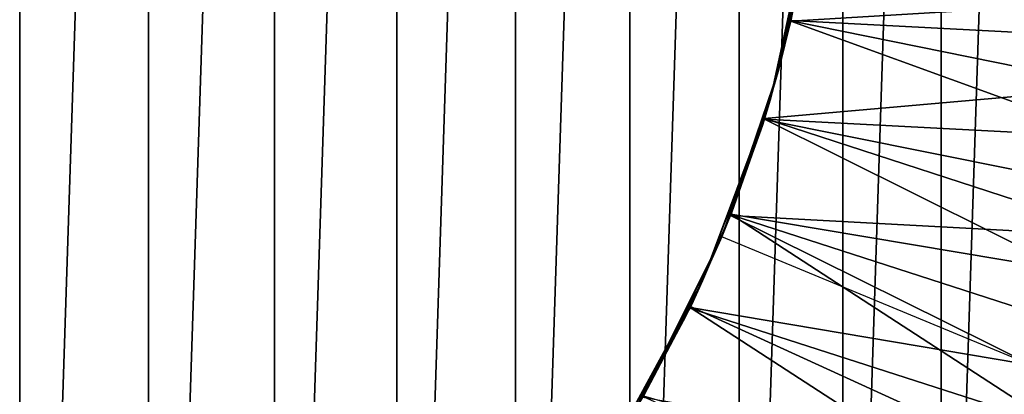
# Model space of a CAD drawing. Header units: millimetres. Extents: x -68 to 68, y 0 to 255.
# Tile 62 of 217: x 20.658 to 21.604, y 16.851 to 17.211. Entities that reach past the tile are written whole.
import ezdxf

# ---------------------------------------------------------------- set-up
doc = ezdxf.new("R2010")
doc.units = ezdxf.units.MM
doc.header["$LTSCALE"] = 41.718519
for name, color, linetype in [('6', 7, 'CONTINUOUS'), ('62', 7, 'CONTINUOUS'), ('63', 7, 'CONTINUOUS'), ('65', 7, 'CONTINUOUS')]:
    doc.layers.add(name, color=color, linetype=linetype)

msp = doc.modelspace()

# ---------------------------------------------------------------- linework, layer by layer
at = {"layer": '6', "color": 7, "linetype": 'Continuous', "true_color": 0xf5f5f5}
for points in [[(20.76658, 0.28691, 62.86133), (19.3025, 30, 64.68124), (19.21763, 0.28691, 63.35203), (20.76658, 0.28691, 62.86133)], [(22.40517, 30, 63.67306), (19.3025, 30, 64.68124), (20.76658, 0.28691, 62.86133), (22.40517, 30, 63.67306)], [(22.30302, 0.28691, 62.33276), (22.40517, 30, 63.67306), (20.76658, 0.28691, 62.86133), (22.30302, 0.28691, 62.33276)]]:
    msp.add_3dface(points, dxfattribs=at)
at = {"layer": '62', "linetype": 'Continuous'}
for points in [[(21.38723, 17.16354, -76.3813), (21.42041, 17.33032, -76.33963), (21.39884, 17.21028, -74.71784), (21.38723, 17.16354, -76.3813)], [(21.38723, 17.16354, -76.72963), (21.41699, 17.3061, -78.34562), (21.42041, 17.33032, -76.68796), (21.38723, 17.16354, -76.72963)], [(21.39884, 17.21028, -74.71784), (21.42041, 17.33032, -76.33963), (21.417, 17.30619, -74.69393), (21.39884, 17.21028, -74.71784)], [(21.37887, 17.13375, -69.1463), (21.41704, 17.30643, -70.34554), (21.4183, 17.31499, -69.1463), (21.37887, 17.13375, -69.1463)], [(21.4183, 17.31499, -96.0063), (21.39762, 17.20503, -94.71915), (21.37887, 17.13375, -96.0063), (21.4183, 17.31499, -96.0063)], [(21.41642, 17.3024, -94.69487), (21.39762, 17.20503, -94.71915), (21.4183, 17.31499, -96.0063), (21.41642, 17.3024, -94.69487)], [(21.39895, 17.21078, -70.36938), (21.41704, 17.30643, -70.34554), (21.37887, 17.13375, -69.1463), (21.39895, 17.21078, -70.36938)], [(21.39879, 17.21007, -78.36955), (21.41699, 17.3061, -78.34562), (21.38723, 17.16354, -76.72963), (21.39879, 17.21007, -78.36955)], [(21.39861, 17.20931, -86.36975), (21.41693, 17.30573, -86.34571), (21.39866, 17.20952, -84.71803), (21.39861, 17.20931, -86.36975)], [(21.39861, 17.20931, -86.71808), (21.399, 17.211, -88.36932), (21.41693, 17.30573, -86.69404), (21.39861, 17.20931, -86.71808)], [(21.39866, 17.20952, -84.36969), (21.41695, 17.30583, -84.34569), (21.39867, 17.20956, -82.71802), (21.39866, 17.20952, -84.36969)], [(21.39866, 17.20952, -84.71803), (21.41693, 17.30573, -86.34571), (21.41695, 17.30583, -84.69402), (21.39866, 17.20952, -84.71803)], [(21.39867, 17.20956, -82.36968), (21.41695, 17.30584, -82.34568), (21.39873, 17.20982, -80.71795), (21.39867, 17.20956, -82.36968)], [(21.39867, 17.20956, -82.71802), (21.41695, 17.30583, -84.34569), (21.41695, 17.30584, -82.69401), (21.39867, 17.20956, -82.71802)], [(21.39873, 17.20982, -80.36962), (21.41697, 17.30597, -80.34565), (21.39879, 17.21007, -78.71789), (21.39873, 17.20982, -80.36962)], [(21.39873, 17.20982, -80.71795), (21.41695, 17.30584, -82.34568), (21.41697, 17.30597, -80.69398), (21.39873, 17.20982, -80.71795)], [(21.39879, 17.21007, -78.71789), (21.41697, 17.30597, -80.34565), (21.41699, 17.3061, -78.69395), (21.39879, 17.21007, -78.71789)], [(21.39884, 17.21028, -74.3695), (21.417, 17.30619, -74.3456), (21.39889, 17.21051, -72.71778), (21.39884, 17.21028, -74.3695)], [(21.39889, 17.21051, -72.36944), (21.41702, 17.30629, -72.34557), (21.39895, 17.21078, -70.71771), (21.39889, 17.21051, -72.36944)], [(21.39889, 17.21051, -72.71778), (21.417, 17.30619, -74.3456), (21.41702, 17.30629, -72.6939), (21.39889, 17.21051, -72.71778)], [(21.39895, 17.21078, -70.71771), (21.41702, 17.30629, -72.34557), (21.41704, 17.30643, -70.69387), (21.39895, 17.21078, -70.71771)], [(21.39762, 17.20503, -94.71915), (21.37146, 17.10939, -94.74344), (21.37887, 17.13375, -96.0063), (21.39762, 17.20503, -94.71915)], [(21.37308, 17.11458, -86.39377), (21.39861, 17.20931, -86.36975), (21.3732, 17.11495, -84.74201), (21.37308, 17.11458, -86.39377)], [(21.37308, 17.11458, -86.74211), (21.3739, 17.11721, -88.3931), (21.39861, 17.20931, -86.71808), (21.37308, 17.11458, -86.74211)], [(21.3732, 17.11495, -84.39368), (21.39866, 17.20952, -84.36969), (21.37322, 17.11501, -82.742), (21.3732, 17.11495, -84.39368)], [(21.3732, 17.11495, -84.74201), (21.39861, 17.20931, -86.36975), (21.39866, 17.20952, -84.71803), (21.3732, 17.11495, -84.74201)], [(21.37322, 17.11501, -82.39366), (21.39867, 17.20956, -82.36968), (21.37335, 17.11544, -80.74189), (21.37322, 17.11501, -82.39366)], [(21.37322, 17.11501, -82.742), (21.39866, 17.20952, -84.36969), (21.39867, 17.20956, -82.71802), (21.37322, 17.11501, -82.742)], [(21.37335, 17.11544, -80.39355), (21.39873, 17.20982, -80.36962), (21.37348, 17.11587, -78.74178), (21.37335, 17.11544, -80.39355)], [(21.37335, 17.11544, -80.74189), (21.39867, 17.20956, -82.36968), (21.39873, 17.20982, -80.71795), (21.37335, 17.11544, -80.74189)], [(21.37348, 17.11587, -78.39344), (21.39879, 17.21007, -78.36955), (21.38723, 17.16354, -76.72963), (21.37348, 17.11587, -78.39344)], [(21.37348, 17.11587, -78.74178), (21.39873, 17.20982, -80.36962), (21.39879, 17.21007, -78.71789), (21.37348, 17.11587, -78.74178)], [(21.3736, 17.11626, -74.39334), (21.39884, 17.21028, -74.3695), (21.37372, 17.11664, -72.74158), (21.3736, 17.11626, -74.39334)], [(21.3736, 17.11626, -74.74168), (21.38723, 17.16354, -76.3813), (21.39884, 17.21028, -74.71784), (21.3736, 17.11626, -74.74168)], [(21.37372, 17.11664, -72.39325), (21.39889, 17.21051, -72.36944), (21.37384, 17.11703, -70.74148), (21.37372, 17.11664, -72.39325)], [(21.37372, 17.11664, -72.74158), (21.39884, 17.21028, -74.3695), (21.39889, 17.21051, -72.71778), (21.37372, 17.11664, -72.74158)], [(21.37384, 17.11703, -70.39315), (21.39895, 17.21078, -70.36938), (21.37887, 17.13375, -69.1463), (21.37384, 17.11703, -70.39315)], [(21.37384, 17.11703, -70.74148), (21.39889, 17.21051, -72.36944), (21.39895, 17.21078, -70.71771), (21.37384, 17.11703, -70.74148)], [(21.37389, 17.11721, -88.74143), (21.37403, 17.11763, -90.39299), (21.399, 17.211, -88.71766), (21.37389, 17.11721, -88.74143)], [(21.3739, 17.11721, -88.3931), (21.399, 17.211, -88.36932), (21.39861, 17.20931, -86.71808), (21.3739, 17.11721, -88.3931)], [(21.37402, 17.11763, -92.39299), (21.39907, 17.21132, -92.36924), (21.37403, 17.11763, -90.74133), (21.37402, 17.11763, -92.39299)], [(21.37402, 17.11763, -92.74133), (21.39907, 17.2113, -94.36925), (21.39907, 17.21132, -92.71758), (21.37402, 17.11763, -92.74133)], [(21.37402, 17.1176, -94.393), (21.39907, 17.2113, -94.36925), (21.37402, 17.11763, -92.74133), (21.37402, 17.1176, -94.393)], [(21.37403, 17.11763, -90.39299), (21.39907, 17.21133, -90.36924), (21.399, 17.211, -88.71766), (21.37403, 17.11763, -90.39299)], [(21.37403, 17.11763, -90.74133), (21.39907, 17.21132, -92.36924), (21.39907, 17.21133, -90.71757), (21.37403, 17.11763, -90.74133)], [(21.33257, 17.00251, -76.42296), (21.38723, 17.16354, -76.3813), (21.34149, 17.02461, -74.76546), (21.33257, 17.00251, -76.42296)], [(21.33257, 17.00251, -76.7713), (21.37348, 17.11587, -78.39344), (21.38723, 17.16354, -76.72963), (21.33257, 17.00251, -76.7713)], [(21.34149, 17.02461, -74.76546), (21.38723, 17.16354, -76.3813), (21.3736, 17.11626, -74.74168), (21.34149, 17.02461, -74.76546)], [(21.31405, 16.95996, -69.1463), (21.37384, 17.11703, -70.39315), (21.37887, 17.13375, -69.1463), (21.31405, 16.95996, -69.1463)], [(21.37887, 17.13375, -96.0063), (21.33808, 17.01601, -94.76773), (21.31405, 16.95996, -96.0063), (21.37887, 17.13375, -96.0063)], [(21.37146, 17.10939, -94.74344), (21.33808, 17.01601, -94.76773), (21.37887, 17.13375, -96.0063), (21.37146, 17.10939, -94.74344)], [(21.34188, 17.0256, -70.41687), (21.37384, 17.11703, -70.39315), (21.31405, 16.95996, -69.1463), (21.34188, 17.0256, -70.41687)], [(21.34127, 17.02405, -78.41728), (21.37348, 17.11587, -78.39344), (21.33257, 17.00251, -76.7713), (21.34127, 17.02405, -78.41728)], [(21.34054, 17.0222, -86.41776), (21.37308, 17.11458, -86.39377), (21.34075, 17.02274, -84.76595), (21.34054, 17.0222, -86.41776)], [(21.34054, 17.0222, -86.7661), (21.34187, 17.02557, -88.41688), (21.37308, 17.11458, -86.74211), (21.34054, 17.0222, -86.7661)], [(21.34075, 17.02274, -84.41762), (21.3732, 17.11495, -84.39368), (21.34079, 17.02284, -82.76593), (21.34075, 17.02274, -84.41762)], [(21.34075, 17.02274, -84.76595), (21.37308, 17.11458, -86.39377), (21.3732, 17.11495, -84.74201), (21.34075, 17.02274, -84.76595)], [(21.34079, 17.02284, -82.41759), (21.37322, 17.11501, -82.39366), (21.34103, 17.02345, -80.76577), (21.34079, 17.02284, -82.41759)], [(21.34079, 17.02284, -82.76593), (21.3732, 17.11495, -84.39368), (21.37322, 17.11501, -82.742), (21.34079, 17.02284, -82.76593)], [(21.34103, 17.02345, -80.41743), (21.37335, 17.11544, -80.39355), (21.34127, 17.02405, -78.76561), (21.34103, 17.02345, -80.41743)], [(21.34103, 17.02345, -80.76577), (21.37322, 17.11501, -82.39366), (21.37335, 17.11544, -80.74189), (21.34103, 17.02345, -80.76577)], [(21.34127, 17.02405, -78.76561), (21.37335, 17.11544, -80.39355), (21.37348, 17.11587, -78.74178), (21.34127, 17.02405, -78.76561)], [(21.34149, 17.02461, -74.41713), (21.3736, 17.11626, -74.39334), (21.34169, 17.02513, -72.76532), (21.34149, 17.02461, -74.41713)], [(21.34169, 17.02513, -72.41699), (21.37372, 17.11664, -72.39325), (21.34188, 17.0256, -70.7652), (21.34169, 17.02513, -72.41699)], [(21.34169, 17.02513, -72.76532), (21.3736, 17.11626, -74.39334), (21.37372, 17.11664, -72.74158), (21.34169, 17.02513, -72.76532)], [(21.34187, 17.02557, -88.41688), (21.3739, 17.11721, -88.3931), (21.37308, 17.11458, -86.74211), (21.34187, 17.02557, -88.41688)], [(21.34187, 17.02557, -88.76521), (21.34207, 17.02609, -90.41674), (21.37389, 17.11721, -88.74143), (21.34187, 17.02557, -88.76521)], [(21.34188, 17.0256, -70.7652), (21.37372, 17.11664, -72.39325), (21.37384, 17.11703, -70.74148), (21.34188, 17.0256, -70.7652)], [(21.34205, 17.02604, -94.41675), (21.37402, 17.1176, -94.393), (21.34207, 17.02608, -92.76508), (21.34205, 17.02604, -94.41675)], [(21.34207, 17.02609, -90.41674), (21.37403, 17.11763, -90.39299), (21.37389, 17.11721, -88.74143), (21.34207, 17.02609, -90.41674)], [(21.34207, 17.02608, -92.41674), (21.37402, 17.11763, -92.39299), (21.34207, 17.02609, -90.76507), (21.34207, 17.02608, -92.41674)], [(21.34207, 17.02609, -90.76507), (21.37402, 17.11763, -92.39299), (21.37403, 17.11763, -90.74133), (21.34207, 17.02609, -90.76507)], [(21.34207, 17.02608, -92.76508), (21.37402, 17.1176, -94.393), (21.37402, 17.11763, -92.74133), (21.34207, 17.02608, -92.76508)], [(21.30216, 16.93465, -80.44117), (21.34103, 17.02345, -80.41743), (21.3025, 16.93535, -78.78932), (21.30216, 16.93465, -80.44117)], [(21.30216, 16.93465, -80.78951), (21.34079, 17.02284, -82.41759), (21.34103, 17.02345, -80.76577), (21.30216, 16.93465, -80.78951)], [(21.3025, 16.93535, -78.44098), (21.34127, 17.02405, -78.41728), (21.33257, 17.00251, -76.7713), (21.3025, 16.93535, -78.44098)], [(21.3025, 16.93535, -78.78932), (21.34103, 17.02345, -80.41743), (21.34127, 17.02405, -78.76561), (21.3025, 16.93535, -78.78932)], [(21.30276, 16.93589, -74.44084), (21.34149, 17.02461, -74.41713), (21.30298, 16.93636, -72.78904), (21.30276, 16.93589, -74.44084)], [(21.30276, 16.93589, -74.78917), (21.33257, 17.00251, -76.42296), (21.34149, 17.02461, -74.76546), (21.30276, 16.93589, -74.78917)], [(21.30298, 16.93636, -72.44071), (21.34169, 17.02513, -72.41699), (21.30319, 16.93678, -70.78893), (21.30298, 16.93636, -72.44071)], [(21.30298, 16.93636, -72.78904), (21.34149, 17.02461, -74.41713), (21.34169, 17.02513, -72.76532), (21.30298, 16.93636, -72.78904)], [(21.30305, 16.9365, -88.44067), (21.34187, 17.02557, -88.41688), (21.34054, 17.0222, -86.7661), (21.30305, 16.9365, -88.44067)], [(21.30305, 16.93649, -88.78901), (21.30335, 16.93711, -90.44051), (21.34187, 17.02557, -88.76521), (21.30305, 16.93649, -88.78901)], [(21.30319, 16.93678, -70.44059), (21.34188, 17.0256, -70.41687), (21.31405, 16.95996, -69.1463), (21.30319, 16.93678, -70.44059)], [(21.30319, 16.93678, -70.78893), (21.34169, 17.02513, -72.41699), (21.34188, 17.0256, -70.7652), (21.30319, 16.93678, -70.78893)], [(21.30331, 16.93704, -94.44052), (21.34205, 17.02604, -94.41675), (21.30334, 16.93709, -92.78884), (21.30331, 16.93704, -94.44052)], [(21.30334, 16.93709, -92.44051), (21.34207, 17.02608, -92.41674), (21.30335, 16.93711, -90.78884), (21.30334, 16.93709, -92.44051)], [(21.30334, 16.93709, -92.78884), (21.34205, 17.02604, -94.41675), (21.34207, 17.02608, -92.76508), (21.30334, 16.93709, -92.78884)], [(21.30335, 16.93711, -90.44051), (21.34207, 17.02609, -90.41674), (21.34187, 17.02557, -88.76521), (21.30335, 16.93711, -90.44051)], [(21.30335, 16.93711, -90.78884), (21.34207, 17.02608, -92.41674), (21.34207, 17.02609, -90.76507), (21.30335, 16.93711, -90.78884)], [(21.33808, 17.01601, -94.76773), (21.29768, 16.92545, -94.79201), (21.31405, 16.95996, -96.0063), (21.33808, 17.01601, -94.76773)], [(21.30139, 16.93306, -86.44161), (21.34054, 17.0222, -86.41776), (21.30175, 16.93379, -84.78974), (21.30139, 16.93306, -86.44161)], [(21.30139, 16.93306, -86.78994), (21.30305, 16.9365, -88.44067), (21.34054, 17.0222, -86.7661), (21.30139, 16.93306, -86.78994)], [(21.30175, 16.93379, -84.44141), (21.34075, 17.02274, -84.41762), (21.30181, 16.93391, -82.78971), (21.30175, 16.93379, -84.44141)], [(21.30175, 16.93379, -84.78974), (21.34054, 17.0222, -86.41776), (21.34075, 17.02274, -84.76595), (21.30175, 16.93379, -84.78974)], [(21.30181, 16.93391, -82.44137), (21.34079, 17.02284, -82.41759), (21.30216, 16.93465, -80.78951), (21.30181, 16.93391, -82.44137)], [(21.30181, 16.93391, -82.78971), (21.34075, 17.02274, -84.41762), (21.34079, 17.02284, -82.76593), (21.30181, 16.93391, -82.78971)], [(21.24862, 16.83509, -76.46886), (21.33257, 17.00251, -76.42296), (21.2575, 16.85023, -74.8129), (21.24862, 16.83509, -76.46886)], [(21.24862, 16.83509, -76.8172), (21.3025, 16.93535, -78.44098), (21.33257, 17.00251, -76.7713), (21.24862, 16.83509, -76.8172)], [(21.2575, 16.85023, -74.8129), (21.33257, 17.00251, -76.42296), (21.30276, 16.93589, -74.78917), (21.2575, 16.85023, -74.8129)], [(21.22516, 16.79717, -69.1463), (21.30319, 16.93678, -70.44059), (21.31405, 16.95996, -69.1463), (21.22516, 16.79717, -69.1463)], [(21.31405, 16.95996, -96.0063), (21.25049, 16.83824, -94.8163), (21.22516, 16.79717, -96.0063), (21.31405, 16.95996, -96.0063)], [(21.29768, 16.92545, -94.79201), (21.25049, 16.83824, -94.8163), (21.31405, 16.95996, -96.0063), (21.29768, 16.92545, -94.79201)], [(21.25796, 16.85103, -70.46434), (21.30319, 16.93678, -70.44059), (21.22516, 16.79717, -69.1463), (21.25796, 16.85103, -70.46434)], [(21.25721, 16.84973, -78.4647), (21.3025, 16.93535, -78.44098), (21.24862, 16.83509, -76.8172), (21.25721, 16.84973, -78.4647)], [(21.25583, 16.84735, -86.46538), (21.30139, 16.93306, -86.44161), (21.2563, 16.84817, -84.81348), (21.25583, 16.84735, -86.46538)], [(21.25583, 16.84735, -86.81371), (21.25771, 16.8506, -88.46446), (21.30139, 16.93306, -86.78994), (21.25583, 16.84735, -86.81371)], [(21.2563, 16.84817, -84.46515), (21.30175, 16.93379, -84.44141), (21.25638, 16.84831, -82.81344), (21.2563, 16.84817, -84.46515)], [(21.2563, 16.84817, -84.81348), (21.30139, 16.93306, -86.44161), (21.30175, 16.93379, -84.78974), (21.2563, 16.84817, -84.81348)], [(21.25638, 16.84831, -82.46511), (21.30181, 16.93391, -82.44137), (21.25684, 16.8491, -80.81322), (21.25638, 16.84831, -82.46511)], [(21.25638, 16.84831, -82.81344), (21.30175, 16.93379, -84.44141), (21.30181, 16.93391, -82.78971), (21.25638, 16.84831, -82.81344)], [(21.25684, 16.8491, -80.46488), (21.30216, 16.93465, -80.44117), (21.25721, 16.84973, -78.81304), (21.25684, 16.8491, -80.46488)], [(21.25684, 16.8491, -80.81322), (21.30181, 16.93391, -82.44137), (21.30216, 16.93465, -80.78951), (21.25684, 16.8491, -80.81322)], [(21.25721, 16.84973, -78.81304), (21.30216, 16.93465, -80.44117), (21.3025, 16.93535, -78.78932), (21.25721, 16.84973, -78.81304)], [(21.2575, 16.85023, -74.46456), (21.30276, 16.93589, -74.44084), (21.25773, 16.85064, -72.81278), (21.2575, 16.85023, -74.46456)], [(21.2577, 16.85059, -88.8128), (21.25809, 16.85127, -90.46427), (21.30305, 16.93649, -88.78901), (21.2577, 16.85059, -88.8128)], [(21.25771, 16.8506, -88.46446), (21.30305, 16.9365, -88.44067), (21.30139, 16.93306, -86.78994), (21.25771, 16.8506, -88.46446)], [(21.25773, 16.85064, -72.46445), (21.30298, 16.93636, -72.44071), (21.25796, 16.85103, -70.81267), (21.25773, 16.85064, -72.46445)], [(21.25773, 16.85064, -72.81278), (21.30276, 16.93589, -74.44084), (21.30298, 16.93636, -72.78904), (21.25773, 16.85064, -72.81278)], [(21.25796, 16.85103, -70.81267), (21.30298, 16.93636, -72.44071), (21.30319, 16.93678, -70.78893), (21.25796, 16.85103, -70.81267)], [(21.25808, 16.85124, -94.46428), (21.30331, 16.93704, -94.44052), (21.25809, 16.85126, -92.81261), (21.25808, 16.85124, -94.46428)], [(21.25809, 16.85127, -90.46427), (21.30335, 16.93711, -90.44051), (21.30305, 16.93649, -88.78901), (21.25809, 16.85127, -90.46427)], [(21.25809, 16.85127, -90.8126), (21.30334, 16.93709, -92.44051), (21.30335, 16.93711, -90.78884), (21.25809, 16.85127, -90.8126)], [(21.25809, 16.85126, -92.46427), (21.30334, 16.93709, -92.44051), (21.25809, 16.85127, -90.8126), (21.25809, 16.85126, -92.46427)], [(21.25809, 16.85126, -92.81261), (21.30331, 16.93704, -94.44052), (21.30334, 16.93709, -92.78884), (21.25809, 16.85126, -92.81261)], [(21.20662, 16.76913, -90.48801), (21.25809, 16.85127, -90.46427), (21.2577, 16.85059, -88.8128), (21.20662, 16.76913, -90.48801)], [(21.20662, 16.76913, -90.83635), (21.25809, 16.85126, -92.46427), (21.25809, 16.85127, -90.8126), (21.20662, 16.76913, -90.83635)], [(21.20663, 16.76914, -92.48801), (21.25809, 16.85126, -92.46427), (21.20662, 16.76913, -90.83635), (21.20663, 16.76914, -92.48801)], [(21.20663, 16.76914, -92.83634), (21.25808, 16.85124, -94.46428), (21.25809, 16.85126, -92.81261), (21.20663, 16.76914, -92.83634)], [(21.20669, 16.76923, -94.48798), (21.25808, 16.85124, -94.46428), (21.20663, 16.76914, -92.83634), (21.20669, 16.76923, -94.48798)]]:
    msp.add_3dface(points, dxfattribs=at)
at = {"layer": '63', "linetype": 'Continuous'}
for points in [[(22.08069, 17.4428, -78.48147), (21.41699, 17.3061, -78.34562), (22.0544, 17.17584, -78.52529), (22.08069, 17.4428, -78.48147)], [(22.07545, 17.34613, -80.49727), (21.41697, 17.30597, -80.34565), (22.03594, 17.08081, -80.54109), (22.07545, 17.34613, -80.49727)], [(21.41695, 17.30584, -82.34568), (21.39867, 17.20956, -82.36968), (22.06542, 17.24984, -82.51308), (21.41695, 17.30584, -82.34568)], [(21.41697, 17.30597, -80.34565), (21.39873, 17.20982, -80.36962), (22.03594, 17.08081, -80.54109), (21.41697, 17.30597, -80.34565)], [(21.41699, 17.3061, -78.34562), (21.39879, 17.21007, -78.36955), (22.0544, 17.17584, -78.52529), (21.41699, 17.3061, -78.34562)], [(22.06542, 17.24984, -82.51308), (21.39867, 17.20956, -82.36968), (22.01279, 16.98681, -82.5569), (22.06542, 17.24984, -82.51308)], [(21.39867, 17.20956, -82.36968), (21.37322, 17.11501, -82.39366), (22.01279, 16.98681, -82.5569), (21.39867, 17.20956, -82.36968)], [(21.39873, 17.20982, -80.36962), (21.37335, 17.11544, -80.39355), (22.03594, 17.08081, -80.54109), (21.39873, 17.20982, -80.36962)], [(21.39879, 17.21007, -78.36955), (21.37348, 17.11587, -78.39344), (22.0544, 17.17584, -78.52529), (21.39879, 17.21007, -78.36955)], [(22.0544, 17.17584, -78.52529), (21.37348, 17.11587, -78.39344), (21.99172, 16.91502, -78.56911), (22.0544, 17.17584, -78.52529)], [(21.37322, 17.11501, -82.39366), (21.34079, 17.02284, -82.41759), (22.01279, 16.98681, -82.5569), (21.37322, 17.11501, -82.39366)], [(21.37335, 17.11544, -80.39355), (21.34103, 17.02345, -80.41743), (21.96039, 16.82342, -80.58492), (21.37335, 17.11544, -80.39355)], [(21.37348, 17.11587, -78.39344), (21.34127, 17.02405, -78.41728), (21.99172, 16.91502, -78.56911), (21.37348, 17.11587, -78.39344)], [(22.03594, 17.08081, -80.54109), (21.37335, 17.11544, -80.39355), (21.96039, 16.82342, -80.58492), (22.03594, 17.08081, -80.54109)], [(21.34103, 17.02345, -80.41743), (21.30216, 16.93465, -80.44117), (21.96039, 16.82342, -80.58492), (21.34103, 17.02345, -80.41743)], [(21.34127, 17.02405, -78.41728), (21.3025, 16.93535, -78.44098), (21.89384, 16.66527, -78.61293), (21.34127, 17.02405, -78.41728)], [(21.99172, 16.91502, -78.56911), (21.34127, 17.02405, -78.41728), (21.89384, 16.66527, -78.61293), (21.99172, 16.91502, -78.56911)], [(21.34079, 17.02284, -82.41759), (21.30181, 16.93391, -82.44137), (21.92456, 16.73349, -82.60072), (21.34079, 17.02284, -82.41759)], [(22.01279, 16.98681, -82.5569), (21.34079, 17.02284, -82.41759), (21.92456, 16.73349, -82.60072), (22.01279, 16.98681, -82.5569)], [(21.33257, 17.00251, -76.42296), (21.24862, 16.83509, -76.46886), (21.9331, 16.75377, -76.59713), (21.33257, 17.00251, -76.42296)], [(21.30181, 16.93391, -82.44137), (21.25638, 16.84831, -82.46511), (21.92456, 16.73349, -82.60072), (21.30181, 16.93391, -82.44137)], [(21.30216, 16.93465, -80.44117), (21.25684, 16.8491, -80.46488), (21.85024, 16.57884, -80.62874), (21.30216, 16.93465, -80.44117)], [(21.3025, 16.93535, -78.44098), (21.25721, 16.84973, -78.4647), (21.89384, 16.66527, -78.61293), (21.3025, 16.93535, -78.44098)], [(21.96039, 16.82342, -80.58492), (21.30216, 16.93465, -80.44117), (21.85024, 16.57884, -80.62874), (21.96039, 16.82342, -80.58492)]]:
    msp.add_3dface(points, dxfattribs=at)
at = {"layer": '65', "color": 7, "linetype": 'Continuous'}
for points in [[(20.6577, 15.58143, -101.4), (20.53153, 15.55121, -101.4), (20.6577, 19.41857, -101.4), (20.6577, 15.58143, -101.4)], [(20.78136, 19.38029, -101.4), (20.6577, 15.58143, -101.4), (20.6577, 19.41857, -101.4), (20.78136, 19.38029, -101.4)], [(20.78136, 15.61971, -101.4), (20.6577, 15.58143, -101.4), (20.78136, 19.38029, -101.4), (20.78136, 15.61971, -101.4)], [(20.90248, 19.33396, -101.4), (20.78136, 15.61971, -101.4), (20.78136, 19.38029, -101.4), (20.90248, 19.33396, -101.4)], [(20.90248, 15.66604, -101.4), (20.78136, 15.61971, -101.4), (20.90248, 19.33396, -101.4), (20.90248, 15.66604, -101.4)], [(21.02022, 19.27988, -101.4), (20.90248, 15.66604, -101.4), (20.90248, 19.33396, -101.4), (21.02022, 19.27988, -101.4)], [(21.02022, 15.72012, -101.4), (20.90248, 15.66604, -101.4), (21.02022, 19.27988, -101.4), (21.02022, 15.72012, -101.4)], [(21.13421, 19.21825, -101.4), (21.02022, 15.72012, -101.4), (21.02022, 19.27988, -101.4), (21.13421, 19.21825, -101.4)], [(21.13421, 15.78175, -101.4), (21.02022, 15.72012, -101.4), (21.13421, 19.21825, -101.4), (21.13421, 15.78175, -101.4)], [(21.24402, 19.14928, -101.4), (21.13421, 15.78175, -101.4), (21.13421, 19.21825, -101.4), (21.24402, 19.14928, -101.4)], [(21.24402, 15.85072, -101.4), (21.13421, 15.78175, -101.4), (21.24402, 19.14928, -101.4), (21.24402, 15.85072, -101.4)], [(21.349, 19.07338, -101.4), (21.24402, 15.85072, -101.4), (21.24402, 19.14928, -101.4), (21.349, 19.07338, -101.4)], [(21.349, 15.92662, -101.4), (21.24402, 15.85072, -101.4), (21.349, 19.07338, -101.4), (21.349, 15.92662, -101.4)], [(21.4489, 18.99074, -101.4), (21.349, 15.92662, -101.4), (21.349, 19.07338, -101.4), (21.4489, 18.99074, -101.4)], [(21.4489, 16.00926, -101.4), (21.349, 15.92662, -101.4), (21.4489, 18.99074, -101.4), (21.4489, 16.00926, -101.4)], [(21.54317, 18.90179, -101.4), (21.4489, 16.00926, -101.4), (21.4489, 18.99074, -101.4), (21.54317, 18.90179, -101.4)], [(21.54317, 16.0982, -101.4), (21.4489, 16.00926, -101.4), (21.54317, 18.90179, -101.4), (21.54317, 16.0982, -101.4)], [(21.63142, 18.80694, -101.4), (21.54317, 16.0982, -101.4), (21.54317, 18.90179, -101.4), (21.63142, 18.80694, -101.4)], [(21.63141, 16.19306, -101.4), (21.54317, 16.0982, -101.4), (21.63142, 18.80694, -101.4), (21.63141, 16.19306, -101.4)]]:
    msp.add_3dface(points, dxfattribs=at)

doc.saveas('drawing.dxf')
